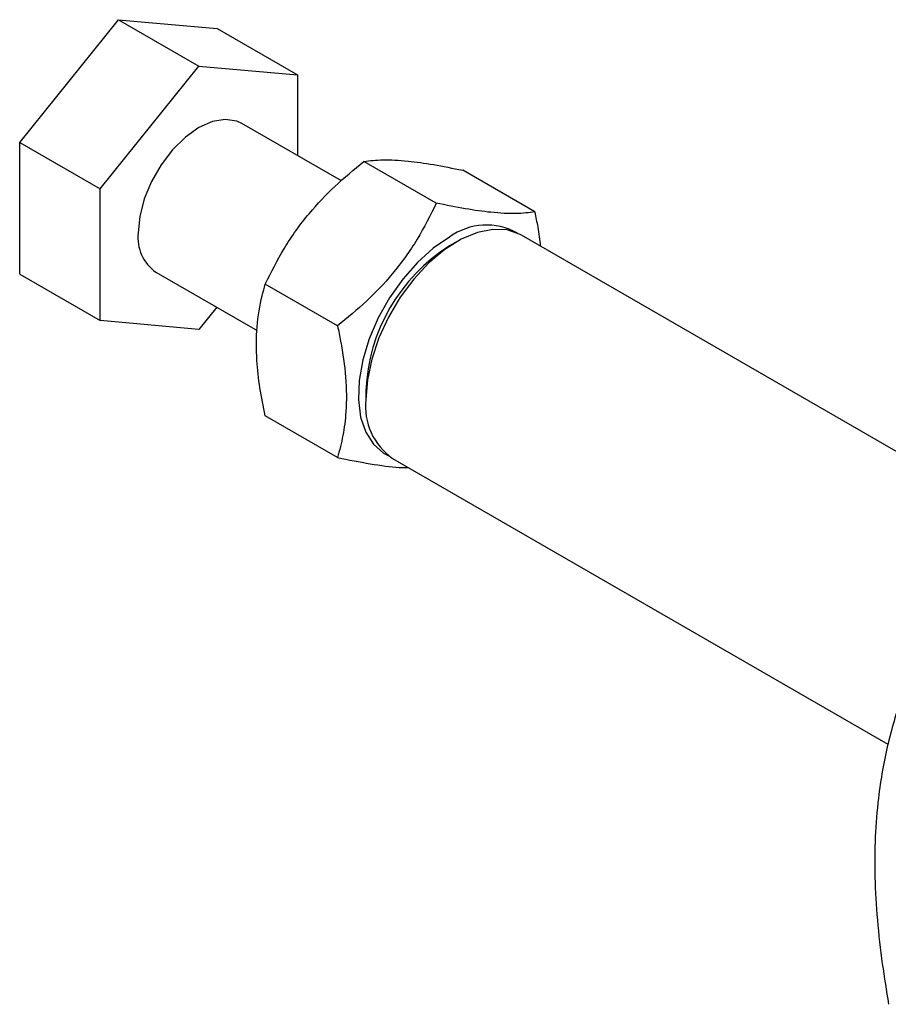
# Model space of a CAD drawing. Extents: x 33 to 392, y 21 to 282.
# Tile 17 of 19: x 227 to 288, y 124 to 193. Entities that reach past the tile are written whole.
import ezdxf

# ---------------------------------------------------------------- set-up
doc = ezdxf.new("R2010")
doc.units = 0
doc.layers.get('0').update_dxf_attribs({"linetype": 'CONTINUOUS'})

msp = doc.modelspace()

# ---------------------------------------------------------------- linework, layer by layer
at = {"color": 7, "linetype": 'CONTINUOUS'}
for p, q in [((227.0043, 184.5433), (233.8985, 193.1197)), ((233.8985, 193.1197), (239.52, 189.8745)), ((233.8985, 193.1197), (240.7928, 192.5033)), ((240.7928, 192.5033), (246.4143, 189.2581)), ((232.6258, 181.2981), (239.52, 189.8745)), ((239.52, 189.8745), (246.4143, 189.2581)), ((246.4143, 189.2581), (246.4143, 183.6297)), ((249.471, 181.8651), (242.5198, 185.8779)), ((227.0043, 184.5433), (232.6258, 181.2981)), ((227.0043, 175.3504), (227.0043, 184.5433)), ((256.099, 180.3037), (251.0486, 183.2192)), ((262.9933, 179.6872), (257.9429, 182.6028)), ((232.6258, 172.1052), (232.6258, 181.2981)), ((257.5502, 177.6207), (257.02, 177.3145)), ((296.834, 157.987), (262.0509, 178.0669)), ((236.5203, 175.4853), (243.5884, 171.405)), ((227.0043, 175.3504), (232.6258, 172.1052)), ((249.2047, 171.7273), (244.1543, 174.6428)), ((240.7636, 173.0357), (239.52, 171.4887)), ((239.52, 171.4887), (232.6258, 172.1052)), ((251.1873, 167.2109), (251.1873, 166.5986)), ((249.2047, 162.5344), (244.1543, 165.4499)), ((253.0516, 162.478), (287.6454, 142.5074))]:
    msp.add_line(p, q, dxfattribs=at)
at = {"color": 7, "linetype": 'CONTINUOUS', "flags": 128}
for points in [[(242.5198, 185.8779), (242.1653, 186.0391), (241.3609, 186.1584), (240.4641, 186.003), (239.52, 185.5809), (238.576, 184.913), (237.6792, 184.033), (236.8748, 182.9849), (236.203, 181.8214), (235.6976, 180.6007), (235.3838, 179.384), (235.2774, 178.2324)], [(262.0509, 178.0669), (261.9492, 178.123), (261.0572, 178.4295), (260.0525, 178.4738), (258.9674, 178.2545), (257.8368, 177.7787), (256.697, 177.0616), (255.5847, 176.1263), (254.5356, 175.0029), (253.5834, 173.7274), (252.7588, 172.3409), (252.0881, 170.8879), (251.5931, 169.4151), (251.2896, 167.9698), (251.1873, 166.5986)], [(257.0209, 177.9274), (255.8846, 177.1534), (254.7848, 176.168), (253.7569, 175.0029), (252.8338, 173.6956), (252.0454, 172.2882), (251.4169, 170.8258), (250.9685, 169.3555), (250.7146, 167.9245), (250.6634, 166.5787), (250.8165, 165.3616), (251.1691, 164.3121), (251.7098, 163.464), (252.4211, 162.8446), (252.7943, 162.6446)]]:
    msp.add_lwpolyline(points, dxfattribs=at)
at = {"color": 7, "linetype": 'CONTINUOUS'}
for centre, radius, start, end in [((238.2085, 177.9038), 2.9494, 173.603787, 235.084039), ((259.6153, 174.3865), 4.3896, 60.483176, 126.228901), ((263.7315, 166.7047), 12.5543, 122.316253, 177.689124), ((255.5421, 166.0868), 4.3847, 173.29707, 235.390752)]:
    msp.add_arc(centre, radius, start, end, dxfattribs=at)
for points, knots in [([(244.1543, 174.6428), (244.5748, 175.4898), (245.425, 177.2023), (247.0858, 179.5079), (248.9923, 181.5279), (250.359, 182.652), (251.0486, 183.2192)], [0, 0, 0, 0, 0.26460232, 0.53494223, 0.7653403, 1, 1, 1, 1]), ([(251.0486, 183.2192), (251.4691, 183.2684), (252.3193, 183.3678), (253.9801, 183.2835), (255.8866, 183.0188), (257.2533, 182.7423), (257.9429, 182.6028)], [0, 0, 0, 0, 0.2646023, 0.5349422, 0.7653403, 1, 1, 1, 1]), ([(256.099, 180.3037), (255.6785, 179.4567), (254.8283, 177.7442), (253.1675, 175.4386), (251.261, 173.4186), (249.8943, 172.2945), (249.2047, 171.7273)], [0, 0, 0, 0, 0.2646021, 0.5349421, 0.7653402, 1, 1, 1, 1]), ([(262.9933, 179.6872), (262.5728, 179.6381), (261.7226, 179.5387), (260.0618, 179.623), (258.1553, 179.8877), (256.7886, 180.1642), (256.099, 180.3037)], [0, 0, 0, 0, 0.2646022, 0.5349422, 0.7653402, 1, 1, 1, 1]), ([(263.3889, 177.2945), (263.3375, 177.7375), (263.2466, 178.5218), (263.0701, 179.3339), (262.9933, 179.6872)], [0, 0, 0, 0, 0.5649707, 1, 1, 1, 1]), ([(244.1543, 165.4499), (244.0216, 166.104), (243.7548, 167.4186), (243.5196, 169.5249), (243.5349, 171.7169), (243.8217, 173.44), (244.0805, 174.3758), (244.1543, 174.6428)], [0, 0, 0, 0, 0.1920505, 0.3859565, 0.6379335, 0.8967194, 1, 1, 1, 1]), ([(249.2047, 171.7273), (249.2785, 171.3751), (249.5327, 170.1624), (249.8221, 168.1077), (249.8418, 165.9014), (249.6053, 164.0475), (249.3387, 163.0407), (249.2047, 162.5344)], [0, 0, 0, 0, 0.103281, 0.3556324, 0.6140412, 0.8059156, 1, 1, 1, 1]), ([(249.2047, 162.5344), (249.9769, 162.3803), (251.5382, 162.0689), (253.2005, 161.8447), (253.9548, 161.8357), (254.1686, 161.8332)], [0, 0, 0, 0, 0.4122403, 0.8334198, 1, 1, 1, 1]), ([(288.6615, 146.0852), (288.304, 144.9304), (287.5857, 142.6103), (286.9859, 139.2124), (286.7239, 136.0522), (286.7008, 133.205), (286.8767, 130.2332), (287.2125, 127.2656), (287.5398, 125.285), (287.6956, 124.3426)], [0, 0, 0, 0, 0.186588, 0.374856, 0.499737, 0.6255018, 0.7538172, 0.8828626, 1, 1, 1, 1])]:
    msp.add_open_spline(points, degree=3, knots=knots, dxfattribs=at)

doc.saveas('drawing.dxf')
